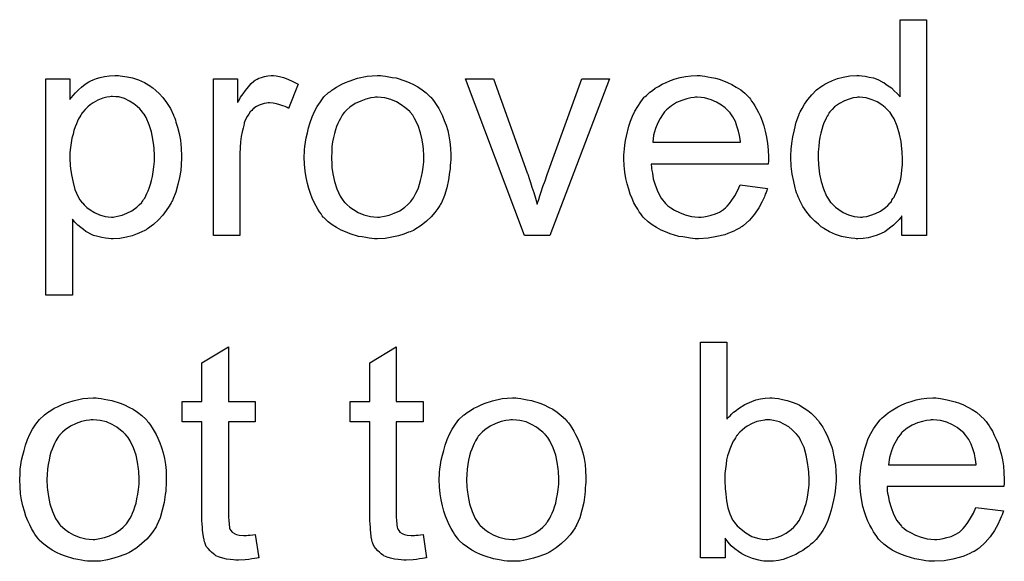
# Model space of a CAD drawing. Extents: x -1.7 to 9, y -2.8 to 5.2.
# Tile 171 of 227: x 4.968 to 5.333, y 2.058 to 2.259. Entities that reach past the tile are written whole.
import ezdxf

# ---------------------------------------------------------------- set-up
doc = ezdxf.new("R2010")
doc.units = 0
doc.layers.add('qfn32-50-23-b_document', color=1, linetype='CONTINUOUS')

msp = doc.modelspace()

# ---------------------------------------------------------------- linework, layer by layer
at = {"layer": 'qfn32-50-23-b_document', "color": 1}
for points in [[(5.304269, 2.178738), (5.295128, 2.178738), (5.295128, 2.186027), (5.295012, 2.185912), (5.294897, 2.18568), (5.29455, 2.185218), (5.294087, 2.184639), (5.293508, 2.184061), (5.292814, 2.183366), (5.292004, 2.182556), (5.290963, 2.181747), (5.289922, 2.180937), (5.288765, 2.180127), (5.287376, 2.179432), (5.285872, 2.178854), (5.284368, 2.178276), (5.282633, 2.177813), (5.280781, 2.177581), (5.278815, 2.177466), (5.27812, 2.177466), (5.277658, 2.177581), (5.276269, 2.177697), (5.274649, 2.177928), (5.272682, 2.178391), (5.270484, 2.179085), (5.268286, 2.180011), (5.266087, 2.181284), (5.265972, 2.181284), (5.265856, 2.181515), (5.265162, 2.181978), (5.264121, 2.182903), (5.262848, 2.184061), (5.261344, 2.185565), (5.25984, 2.187416), (5.258336, 2.189498), (5.257063, 2.191928), (5.257063, 2.192044), (5.256947, 2.192275), (5.256832, 2.192622), (5.2566, 2.193085), (5.256369, 2.193779), (5.256022, 2.194589), (5.25579, 2.195399), (5.255559, 2.19644), (5.25498, 2.198754), (5.254402, 2.201416), (5.254055, 2.204424), (5.253939, 2.207663), (5.253939, 2.207779), (5.253939, 2.20801), (5.253939, 2.208473), (5.253939, 2.209167), (5.254055, 2.209862), (5.254055, 2.210787), (5.254286, 2.21287), (5.254633, 2.2153), (5.255212, 2.217961), (5.255906, 2.220737), (5.256832, 2.223398), (5.256832, 2.223514), (5.256947, 2.223746), (5.257179, 2.224093), (5.25741, 2.224555), (5.258104, 2.225828), (5.25903, 2.227448), (5.260187, 2.229184), (5.261691, 2.230919), (5.263426, 2.23277), (5.265509, 2.234274), (5.265625, 2.234274), (5.26574, 2.23439), (5.266087, 2.234621), (5.26655, 2.234853), (5.267707, 2.235431), (5.269327, 2.236241), (5.271178, 2.236935), (5.273377, 2.237514), (5.275806, 2.237977), (5.278352, 2.238092), (5.279277, 2.238092), (5.280203, 2.237977), (5.281476, 2.237861), (5.28298, 2.237514), (5.2846, 2.237167), (5.286219, 2.236588), (5.287723, 2.235778), (5.287955, 2.235663), (5.288418, 2.235431), (5.289112, 2.234853), (5.290037, 2.234274), (5.291194, 2.233464), (5.292236, 2.232423), (5.293393, 2.231382), (5.294434, 2.230109), (5.294434, 2.258803), (5.304269, 2.258803), (5.304269, 2.178738)], [(5.005184, 2.237977), (5.005994, 2.237861), (5.007729, 2.23763), (5.009812, 2.237167), (5.01201, 2.236473), (5.014209, 2.235431), (5.016407, 2.234159), (5.016523, 2.234159), (5.016638, 2.233927), (5.017333, 2.233464), (5.018374, 2.232539), (5.019646, 2.231382), (5.021035, 2.229878), (5.022423, 2.228026), (5.023812, 2.225828), (5.024969, 2.223398), (5.024969, 2.223283), (5.025084, 2.223051), (5.0252, 2.222704), (5.025431, 2.222242), (5.025663, 2.221547), (5.025894, 2.220737), (5.026473, 2.218886), (5.027051, 2.216572), (5.027514, 2.214027), (5.027861, 2.211134), (5.027977, 2.208126), (5.027977, 2.20801), (5.027977, 2.207779), (5.027977, 2.207316), (5.027977, 2.206622), (5.027861, 2.205812), (5.027861, 2.204887), (5.02763, 2.202804), (5.027167, 2.200258), (5.026588, 2.197597), (5.025779, 2.194821), (5.024737, 2.192044), (5.024737, 2.191928), (5.024622, 2.191697), (5.02439, 2.19135), (5.024159, 2.190887), (5.023349, 2.189614), (5.022308, 2.187994), (5.021035, 2.186259), (5.019415, 2.184523), (5.017564, 2.182788), (5.015366, 2.181168), (5.01525, 2.181168), (5.015134, 2.181052), (5.014787, 2.180821), (5.014324, 2.18059), (5.013167, 2.180011), (5.011547, 2.179317), (5.009581, 2.178623), (5.007498, 2.178044), (5.005068, 2.177581), (5.002639, 2.177466), (5.001829, 2.177466), (5.000903, 2.177581), (4.999746, 2.177697), (4.998358, 2.177928), (4.996854, 2.178276), (4.99535, 2.178738), (4.993845, 2.179432), (4.99373, 2.179548), (4.993151, 2.17978), (4.992457, 2.180242), (4.991531, 2.180937), (4.990606, 2.181631), (4.989449, 2.182556), (4.988408, 2.183598), (4.987482, 2.184755), (4.987482, 2.156524), (4.977647, 2.156524), (4.977647, 2.23682), (4.986556, 2.23682), (4.986556, 2.229184), (4.986672, 2.229415), (4.987135, 2.229878), (4.987713, 2.230688), (4.988639, 2.231613), (4.98968, 2.23277), (4.990837, 2.233811), (4.992226, 2.234853), (4.993614, 2.235778), (4.993845, 2.235894), (4.994308, 2.236126), (4.995234, 2.236473), (4.996391, 2.236935), (4.997779, 2.237398), (4.999399, 2.237745), (5.00125, 2.237977), (5.003333, 2.238092), (5.004605, 2.238092), (5.005184, 2.237977)], [(5.063034, 2.237977), (5.064307, 2.237745), (5.065811, 2.237282), (5.067431, 2.236704), (5.069282, 2.235894), (5.071249, 2.234853), (5.067662, 2.225828), (5.067546, 2.225944), (5.067083, 2.226175), (5.066389, 2.226522), (5.065464, 2.226869), (5.064422, 2.227217), (5.06315, 2.227564), (5.061877, 2.227795), (5.060604, 2.227911), (5.060026, 2.227911), (5.059447, 2.227795), (5.058637, 2.227679), (5.057828, 2.227448), (5.056786, 2.227101), (5.055745, 2.226638), (5.054819, 2.225944), (5.054704, 2.225828), (5.054356, 2.225597), (5.054009, 2.225134), (5.053431, 2.224555), (5.052852, 2.223746), (5.052274, 2.22282), (5.051695, 2.221779), (5.051233, 2.220506), (5.051117, 2.220275), (5.051001, 2.21958), (5.05077, 2.218539), (5.050423, 2.217151), (5.050076, 2.215415), (5.049844, 2.213448), (5.049729, 2.211366), (5.049613, 2.209052), (5.049613, 2.178738), (5.039778, 2.178738), (5.039778, 2.23682), (5.048687, 2.23682), (5.048687, 2.228026), (5.048803, 2.228142), (5.049266, 2.228952), (5.049844, 2.229993), (5.05077, 2.231266), (5.051695, 2.232539), (5.052737, 2.233927), (5.053778, 2.235084), (5.054819, 2.23601), (5.054935, 2.236126), (5.055282, 2.236357), (5.055976, 2.236704), (5.056671, 2.237051), (5.057596, 2.237398), (5.058753, 2.237745), (5.05991, 2.237977), (5.061183, 2.238092), (5.061993, 2.238092), (5.063034, 2.237977)], [(5.102603, 2.237977), (5.103645, 2.237861), (5.104802, 2.23763), (5.106074, 2.237398), (5.107578, 2.237167), (5.110702, 2.236126), (5.112322, 2.235547), (5.113942, 2.234737), (5.115562, 2.233927), (5.117182, 2.23277), (5.118686, 2.231613), (5.12019, 2.230225), (5.120306, 2.230109), (5.120537, 2.229878), (5.120884, 2.229415), (5.121347, 2.228836), (5.121925, 2.228026), (5.122619, 2.226985), (5.123314, 2.225828), (5.124008, 2.224555), (5.124702, 2.223167), (5.125396, 2.221432), (5.126091, 2.219696), (5.126669, 2.217729), (5.127132, 2.215647), (5.127479, 2.213448), (5.12771, 2.211134), (5.127826, 2.208589), (5.127826, 2.208473), (5.127826, 2.208126), (5.127826, 2.207548), (5.127826, 2.206738), (5.12771, 2.205812), (5.127595, 2.204655), (5.127595, 2.203498), (5.127363, 2.202225), (5.127016, 2.199333), (5.126322, 2.19644), (5.125512, 2.193548), (5.124355, 2.190887), (5.124355, 2.190771), (5.124239, 2.190655), (5.124008, 2.190308), (5.123776, 2.189845), (5.122967, 2.188689), (5.121925, 2.1873), (5.120537, 2.18568), (5.118801, 2.184061), (5.116834, 2.182441), (5.11452, 2.180937), (5.114405, 2.180937), (5.114289, 2.180821), (5.113942, 2.18059), (5.113364, 2.180358), (5.112785, 2.180127), (5.112091, 2.179895), (5.110355, 2.179201), (5.108388, 2.178623), (5.105959, 2.178044), (5.103413, 2.177581), (5.100636, 2.177466), (5.09948, 2.177466), (5.098554, 2.177581), (5.097513, 2.177697), (5.096356, 2.177928), (5.094967, 2.17816), (5.093579, 2.178391), (5.090455, 2.179317), (5.088719, 2.180011), (5.0871, 2.180705), (5.08548, 2.181631), (5.08386, 2.182672), (5.082356, 2.183829), (5.080852, 2.185218), (5.080736, 2.185333), (5.080505, 2.185565), (5.080158, 2.186027), (5.079695, 2.186722), (5.079116, 2.187532), (5.078538, 2.188457), (5.077844, 2.189614), (5.077149, 2.191003), (5.076455, 2.192507), (5.075761, 2.194242), (5.075182, 2.196093), (5.074604, 2.19806), (5.074141, 2.200258), (5.073794, 2.202573), (5.073563, 2.205118), (5.073447, 2.207779), (5.073447, 2.20801), (5.073447, 2.208473), (5.073563, 2.209283), (5.073563, 2.21044), (5.073678, 2.211713), (5.07391, 2.213333), (5.074141, 2.214952), (5.074604, 2.216804), (5.075067, 2.218655), (5.075645, 2.220622), (5.07634, 2.222704), (5.077265, 2.224671), (5.078191, 2.226522), (5.079463, 2.228374), (5.080736, 2.230109), (5.082356, 2.231613), (5.082472, 2.231729), (5.082703, 2.231845), (5.083166, 2.232192), (5.083744, 2.232655), (5.084439, 2.233117), (5.085364, 2.233696), (5.08629, 2.234274), (5.087447, 2.234853), (5.088719, 2.235431), (5.090108, 2.23601), (5.093232, 2.237051), (5.096818, 2.237861), (5.09867, 2.237977), (5.100636, 2.238092), (5.101793, 2.238092), (5.102603, 2.237977)], [(5.164503, 2.178738), (5.155131, 2.178738), (5.133264, 2.23682), (5.143677, 2.23682), (5.156172, 2.201994), (5.156172, 2.201878), (5.156288, 2.201763), (5.156404, 2.201416), (5.15652, 2.201068), (5.156867, 2.199911), (5.157329, 2.198407), (5.157908, 2.196672), (5.158602, 2.194705), (5.159181, 2.192507), (5.159875, 2.190308), (5.159991, 2.19054), (5.160106, 2.191118), (5.160453, 2.192044), (5.160801, 2.193432), (5.161379, 2.194936), (5.161958, 2.196903), (5.162767, 2.198986), (5.163577, 2.2013), (5.17642, 2.23682), (5.186602, 2.23682), (5.164503, 2.178738)], [(5.22108, 2.237977), (5.222006, 2.237861), (5.223163, 2.23763), (5.224435, 2.237398), (5.22594, 2.237051), (5.227328, 2.236704), (5.228948, 2.236126), (5.230452, 2.235547), (5.232072, 2.234737), (5.233691, 2.233811), (5.235311, 2.23277), (5.236815, 2.231497), (5.238204, 2.230109), (5.238319, 2.229993), (5.238551, 2.229762), (5.238898, 2.229299), (5.239361, 2.228605), (5.239939, 2.227795), (5.240518, 2.226869), (5.241212, 2.225713), (5.241906, 2.224324), (5.2426, 2.22282), (5.243295, 2.2212), (5.243873, 2.219349), (5.244452, 2.217382), (5.244914, 2.215184), (5.245261, 2.21287), (5.245493, 2.21044), (5.245609, 2.207779), (5.245609, 2.207663), (5.245609, 2.2072), (5.245609, 2.206391), (5.245493, 2.205234), (5.202105, 2.205234), (5.202105, 2.205118), (5.202105, 2.204771), (5.202221, 2.204308), (5.202221, 2.203614), (5.202337, 2.202804), (5.202568, 2.201878), (5.202915, 2.199796), (5.203609, 2.197482), (5.204535, 2.194936), (5.205808, 2.192622), (5.207428, 2.19054), (5.207543, 2.19054), (5.207659, 2.190308), (5.208353, 2.18973), (5.209395, 2.18892), (5.210783, 2.18811), (5.212634, 2.187184), (5.214717, 2.186374), (5.217031, 2.185796), (5.218303, 2.18568), (5.219692, 2.185565), (5.220617, 2.185565), (5.221659, 2.18568), (5.222931, 2.185912), (5.22432, 2.186259), (5.22594, 2.186722), (5.227444, 2.187416), (5.228948, 2.188341), (5.229064, 2.188457), (5.229642, 2.18892), (5.230336, 2.189614), (5.231146, 2.19054), (5.232072, 2.191812), (5.233113, 2.193432), (5.234154, 2.195283), (5.23508, 2.197482), (5.245261, 2.196209), (5.245261, 2.196093), (5.245146, 2.195862), (5.24503, 2.195399), (5.244799, 2.194705), (5.244452, 2.194011), (5.244105, 2.193085), (5.243179, 2.191118), (5.242022, 2.18892), (5.240402, 2.186606), (5.238551, 2.184408), (5.236237, 2.182325), (5.236121, 2.182325), (5.23589, 2.182094), (5.235543, 2.181862), (5.23508, 2.181515), (5.234386, 2.181168), (5.233691, 2.180821), (5.232766, 2.180358), (5.231725, 2.179895), (5.230568, 2.179432), (5.229411, 2.17897), (5.226518, 2.178276), (5.223279, 2.177697), (5.219692, 2.177466), (5.218419, 2.177466), (5.217609, 2.177581), (5.216568, 2.177697), (5.215295, 2.177928), (5.213907, 2.17816), (5.212403, 2.178391), (5.209163, 2.179317), (5.207428, 2.180011), (5.205808, 2.180705), (5.204072, 2.181631), (5.202453, 2.182672), (5.200948, 2.183829), (5.199444, 2.185218), (5.199329, 2.185333), (5.199097, 2.185565), (5.19875, 2.186027), (5.198287, 2.186722), (5.197709, 2.187532), (5.19713, 2.188457), (5.196436, 2.189614), (5.195742, 2.190887), (5.195048, 2.192391), (5.194354, 2.194011), (5.193775, 2.195862), (5.193197, 2.197829), (5.192734, 2.199911), (5.192387, 2.202225), (5.192155, 2.204655), (5.192039, 2.2072), (5.192039, 2.207316), (5.192039, 2.207895), (5.192039, 2.208589), (5.192155, 2.20963), (5.192271, 2.210903), (5.192387, 2.212291), (5.192618, 2.213911), (5.192965, 2.215531), (5.193891, 2.219233), (5.194469, 2.221084), (5.195163, 2.223051), (5.196089, 2.224903), (5.19713, 2.226638), (5.198287, 2.228374), (5.19956, 2.229993), (5.199676, 2.230109), (5.199907, 2.23034), (5.20037, 2.230688), (5.200948, 2.231266), (5.201643, 2.231845), (5.202568, 2.232539), (5.203609, 2.233349), (5.204882, 2.234043), (5.206155, 2.234853), (5.207659, 2.235547), (5.209279, 2.236241), (5.211014, 2.23682), (5.212865, 2.237398), (5.214832, 2.237745), (5.216915, 2.237977), (5.219113, 2.238092), (5.22027, 2.238092), (5.22108, 2.237977)], [(5.002407, 2.23034), (5.001829, 2.23034), (5.001366, 2.230225), (5.000209, 2.229993), (4.998705, 2.229646), (4.996969, 2.228952), (4.995118, 2.227911), (4.994077, 2.227217), (4.993151, 2.226407), (4.992226, 2.225481), (4.9913, 2.22444), (4.9913, 2.224324), (4.991069, 2.224208), (4.990837, 2.223861), (4.990606, 2.223398), (4.990259, 2.222704), (4.989796, 2.22201), (4.989333, 2.221084), (4.988986, 2.220159), (4.988523, 2.219002), (4.98806, 2.217729), (4.987713, 2.216341), (4.987251, 2.214837), (4.987019, 2.213101), (4.986788, 2.211366), (4.986556, 2.209515), (4.986556, 2.207432), (4.986556, 2.207316), (4.986556, 2.206969), (4.986556, 2.206391), (4.986672, 2.205581), (4.986672, 2.204655), (4.986788, 2.203614), (4.987135, 2.201184), (4.987713, 2.198407), (4.988408, 2.195746), (4.989565, 2.193085), (4.990259, 2.191928), (4.991069, 2.190887), (4.9913, 2.190655), (4.991878, 2.190077), (4.992804, 2.189151), (4.994077, 2.188226), (4.995697, 2.1873), (4.997548, 2.186374), (4.99963, 2.185796), (5.000787, 2.18568), (5.001944, 2.185565), (5.002639, 2.185565), (5.003101, 2.18568), (5.004258, 2.185912), (5.005878, 2.186259), (5.007614, 2.186953), (5.009465, 2.187879), (5.011316, 2.189267), (5.012242, 2.190077), (5.013167, 2.191003), (5.013167, 2.191118), (5.013399, 2.191234), (5.01363, 2.191581), (5.013861, 2.192044), (5.014324, 2.192622), (5.014671, 2.193432), (5.015134, 2.194242), (5.015597, 2.195283), (5.015944, 2.196325), (5.016407, 2.197713), (5.01687, 2.199102), (5.017217, 2.200606), (5.017448, 2.202341), (5.01768, 2.204192), (5.017911, 2.206159), (5.017911, 2.208242), (5.017911, 2.208358), (5.017911, 2.208705), (5.017911, 2.209283), (5.017795, 2.210093), (5.017795, 2.211019), (5.01768, 2.21206), (5.017333, 2.21449), (5.016754, 2.217151), (5.015944, 2.219812), (5.014787, 2.222473), (5.014093, 2.223746), (5.013283, 2.224787), (5.013283, 2.224903), (5.013052, 2.225018), (5.012473, 2.225713), (5.011547, 2.226522), (5.010275, 2.227564), (5.008655, 2.228605), (5.006804, 2.229531), (5.004721, 2.230109), (5.003564, 2.230225), (5.002407, 2.23034)], [(5.100636, 2.229993), (5.099942, 2.229993), (5.099364, 2.229878), (5.098091, 2.229762), (5.096356, 2.229299), (5.094389, 2.228605), (5.092306, 2.227679), (5.090339, 2.226291), (5.089298, 2.225365), (5.088372, 2.22444), (5.088372, 2.224324), (5.088141, 2.224208), (5.087909, 2.223861), (5.087562, 2.223398), (5.087215, 2.22282), (5.086868, 2.222126), (5.086405, 2.2212), (5.085943, 2.220275), (5.08548, 2.219118), (5.085017, 2.217961), (5.08467, 2.216572), (5.084323, 2.215068), (5.083976, 2.213448), (5.083744, 2.211713), (5.083629, 2.209746), (5.083513, 2.207779), (5.083513, 2.207663), (5.083513, 2.207316), (5.083513, 2.206738), (5.083629, 2.205928), (5.083629, 2.205002), (5.083744, 2.203961), (5.084091, 2.201531), (5.08467, 2.198754), (5.085596, 2.195978), (5.086752, 2.193316), (5.087562, 2.19216), (5.088372, 2.191003), (5.088488, 2.191003), (5.088604, 2.190771), (5.089298, 2.190193), (5.090339, 2.189267), (5.091728, 2.188341), (5.093463, 2.1873), (5.095546, 2.186374), (5.097975, 2.185796), (5.099248, 2.18568), (5.100636, 2.185565), (5.101331, 2.185565), (5.101909, 2.18568), (5.103182, 2.185912), (5.104917, 2.186259), (5.106769, 2.186953), (5.108851, 2.187879), (5.110818, 2.189267), (5.111859, 2.190193), (5.112785, 2.191118), (5.112901, 2.191234), (5.113016, 2.19135), (5.113248, 2.191697), (5.113595, 2.19216), (5.113942, 2.192738), (5.114405, 2.193432), (5.114868, 2.194358), (5.11533, 2.195283), (5.115793, 2.19644), (5.11614, 2.197713), (5.116603, 2.199102), (5.11695, 2.200606), (5.117297, 2.202341), (5.117529, 2.204077), (5.11776, 2.206044), (5.11776, 2.208126), (5.11776, 2.208242), (5.11776, 2.208589), (5.11776, 2.209167), (5.117644, 2.209862), (5.117644, 2.210787), (5.117529, 2.211829), (5.117182, 2.214258), (5.116603, 2.216804), (5.115677, 2.21958), (5.114405, 2.222126), (5.113711, 2.223398), (5.112785, 2.22444), (5.112785, 2.224555), (5.112554, 2.224671), (5.111859, 2.225365), (5.110818, 2.226175), (5.10943, 2.227217), (5.107694, 2.228258), (5.105612, 2.229184), (5.103298, 2.229762), (5.102025, 2.229878), (5.100636, 2.229993)], [(5.219229, 2.229993), (5.218535, 2.229993), (5.218072, 2.229878), (5.216799, 2.229762), (5.215295, 2.229415), (5.213444, 2.228836), (5.211477, 2.228026), (5.209626, 2.226869), (5.207775, 2.225365), (5.207543, 2.225134), (5.207081, 2.224555), (5.206271, 2.223514), (5.205461, 2.222126), (5.204535, 2.220506), (5.203725, 2.218423), (5.203031, 2.215994), (5.202684, 2.213333), (5.235196, 2.213333), (5.235196, 2.213448), (5.235196, 2.21368), (5.23508, 2.214027), (5.23508, 2.21449), (5.234849, 2.215878), (5.234501, 2.217382), (5.233923, 2.219233), (5.233344, 2.220969), (5.232419, 2.222704), (5.231377, 2.224208), (5.231377, 2.224324), (5.231146, 2.22444), (5.230568, 2.225134), (5.229526, 2.22606), (5.228138, 2.227101), (5.226402, 2.228142), (5.22432, 2.229068), (5.22189, 2.229762), (5.220617, 2.229878), (5.219229, 2.229993)], [(5.279393, 2.229993), (5.278815, 2.229993), (5.278352, 2.229878), (5.277079, 2.229762), (5.275575, 2.229299), (5.273839, 2.228721), (5.271988, 2.227679), (5.270137, 2.226407), (5.269211, 2.225481), (5.268401, 2.224555), (5.268401, 2.22444), (5.26817, 2.224324), (5.268054, 2.223977), (5.267707, 2.223514), (5.26736, 2.222936), (5.267013, 2.222242), (5.266666, 2.221432), (5.266203, 2.220506), (5.26574, 2.219349), (5.265393, 2.218076), (5.265046, 2.216688), (5.264699, 2.215184), (5.264468, 2.213564), (5.264236, 2.211713), (5.264005, 2.209746), (5.264005, 2.207663), (5.264005, 2.207548), (5.264005, 2.2072), (5.264005, 2.206622), (5.264121, 2.205812), (5.264121, 2.204887), (5.264236, 2.203845), (5.264583, 2.201416), (5.265162, 2.198754), (5.265972, 2.195978), (5.267129, 2.193316), (5.267823, 2.19216), (5.268633, 2.191003), (5.268749, 2.191003), (5.268864, 2.190771), (5.269443, 2.190193), (5.270484, 2.189267), (5.271757, 2.188341), (5.273377, 2.1873), (5.275343, 2.186374), (5.277426, 2.185796), (5.278583, 2.18568), (5.27974, 2.185565), (5.280319, 2.185565), (5.280781, 2.18568), (5.282054, 2.185796), (5.283558, 2.186259), (5.285294, 2.186837), (5.287145, 2.187763), (5.288996, 2.189036), (5.289922, 2.189845), (5.290732, 2.190771), (5.290732, 2.190887), (5.290963, 2.191003), (5.291194, 2.19135), (5.291426, 2.191812), (5.291773, 2.192391), (5.292236, 2.192969), (5.292583, 2.193895), (5.293046, 2.194821), (5.293508, 2.195862), (5.293855, 2.197019), (5.294318, 2.198407), (5.294665, 2.199796), (5.294897, 2.201416), (5.295128, 2.203035), (5.29536, 2.204887), (5.29536, 2.206853), (5.29536, 2.206969), (5.29536, 2.207432), (5.29536, 2.20801), (5.295244, 2.20882), (5.295244, 2.209746), (5.295128, 2.210903), (5.295012, 2.212176), (5.294781, 2.213564), (5.294203, 2.216341), (5.293393, 2.219233), (5.292236, 2.22201), (5.291542, 2.223167), (5.290732, 2.224324), (5.290732, 2.22444), (5.2905, 2.224555), (5.289922, 2.22525), (5.28888, 2.226175), (5.287608, 2.227217), (5.285988, 2.228258), (5.284021, 2.229068), (5.281823, 2.229762), (5.280666, 2.229878), (5.279393, 2.229993)], [(5.045332, 2.11714), (5.055282, 2.11714), (5.055282, 2.109503), (5.045332, 2.109503), (5.045332, 2.075372), (5.045332, 2.07514), (5.045332, 2.074678), (5.045332, 2.073983), (5.045448, 2.073174), (5.045563, 2.071322), (5.045679, 2.070512), (5.045795, 2.069934), (5.04591, 2.069703), (5.046257, 2.06924), (5.04672, 2.068661), (5.04753, 2.068083), (5.047762, 2.067967), (5.04834, 2.067736), (5.049381, 2.067504), (5.050886, 2.067389), (5.052042, 2.067389), (5.052621, 2.067504), (5.053431, 2.067504), (5.054356, 2.06762), (5.055282, 2.067736), (5.056555, 2.059058), (5.056323, 2.059058), (5.055861, 2.058943), (5.055051, 2.058827), (5.054009, 2.058711), (5.052852, 2.05848), (5.05158, 2.058364), (5.049034, 2.058248), (5.048109, 2.058248), (5.047183, 2.058364), (5.046026, 2.05848), (5.044638, 2.058595), (5.043249, 2.058943), (5.041977, 2.05929), (5.040704, 2.059868), (5.040588, 2.059984), (5.040241, 2.060215), (5.039778, 2.060562), (5.039084, 2.061141), (5.038506, 2.061719), (5.037811, 2.062529), (5.037117, 2.063339), (5.036654, 2.06438), (5.036654, 2.064496), (5.036423, 2.064959), (5.036307, 2.065769), (5.036076, 2.066926), (5.035845, 2.06843), (5.035729, 2.069356), (5.035729, 2.070397), (5.035613, 2.071669), (5.035497, 2.072942), (5.035497, 2.074331), (5.035497, 2.07595), (5.035497, 2.109503), (5.028208, 2.109503), (5.028208, 2.11714), (5.035497, 2.11714), (5.035497, 2.131486), (5.045332, 2.137387), (5.045332, 2.11714)], [(5.107578, 2.11714), (5.117529, 2.11714), (5.117529, 2.109503), (5.107578, 2.109503), (5.107578, 2.075372), (5.107578, 2.07514), (5.107578, 2.074678), (5.107578, 2.073983), (5.107694, 2.073174), (5.10781, 2.071322), (5.107926, 2.070512), (5.108041, 2.069934), (5.108157, 2.069703), (5.108504, 2.06924), (5.108967, 2.068661), (5.109777, 2.068083), (5.110008, 2.067967), (5.110587, 2.067736), (5.111628, 2.067504), (5.113132, 2.067389), (5.114289, 2.067389), (5.114868, 2.067504), (5.115677, 2.067504), (5.116603, 2.06762), (5.117529, 2.067736), (5.118801, 2.059058), (5.11857, 2.059058), (5.118107, 2.058943), (5.117297, 2.058827), (5.116256, 2.058711), (5.115099, 2.05848), (5.113826, 2.058364), (5.111281, 2.058248), (5.110355, 2.058248), (5.10943, 2.058364), (5.108273, 2.05848), (5.106884, 2.058595), (5.105496, 2.058943), (5.104223, 2.05929), (5.10295, 2.059868), (5.102835, 2.059984), (5.102488, 2.060215), (5.102025, 2.060562), (5.101331, 2.061141), (5.100752, 2.061719), (5.100058, 2.062529), (5.099364, 2.063339), (5.098901, 2.06438), (5.098901, 2.064496), (5.09867, 2.064959), (5.098554, 2.065769), (5.098323, 2.066926), (5.098091, 2.06843), (5.097975, 2.069356), (5.097975, 2.070397), (5.09786, 2.071669), (5.097744, 2.072942), (5.097744, 2.074331), (5.097744, 2.07595), (5.097744, 2.109503), (5.090455, 2.109503), (5.090455, 2.11714), (5.097744, 2.11714), (5.097744, 2.131486), (5.107578, 2.137387), (5.107578, 2.11714)], [(5.230221, 2.110545), (5.230336, 2.11066), (5.230452, 2.110892), (5.230799, 2.111239), (5.231377, 2.111817), (5.231956, 2.112396), (5.23265, 2.11309), (5.233576, 2.113784), (5.234501, 2.114479), (5.236815, 2.115983), (5.239476, 2.11714), (5.240981, 2.117718), (5.2426, 2.118065), (5.244336, 2.118297), (5.246071, 2.118412), (5.246997, 2.118412), (5.248038, 2.118297), (5.249311, 2.118181), (5.250815, 2.117834), (5.252551, 2.117487), (5.254402, 2.116908), (5.256137, 2.116214), (5.256369, 2.116098), (5.256947, 2.115867), (5.257873, 2.115288), (5.258914, 2.114594), (5.260187, 2.113784), (5.261459, 2.112743), (5.262848, 2.11147), (5.264005, 2.110082), (5.264121, 2.109966), (5.264468, 2.109388), (5.265046, 2.108578), (5.26574, 2.107537), (5.26655, 2.106148), (5.26736, 2.104528), (5.26817, 2.102677), (5.268864, 2.10071), (5.268864, 2.100595), (5.26898, 2.100479), (5.269096, 2.100132), (5.269211, 2.099785), (5.269443, 2.098628), (5.26979, 2.097124), (5.270137, 2.095388), (5.270484, 2.093421), (5.2706, 2.091223), (5.270716, 2.088909), (5.270716, 2.088793), (5.270716, 2.088215), (5.270716, 2.08752), (5.2706, 2.086479), (5.270484, 2.085206), (5.270368, 2.083818), (5.270137, 2.082198), (5.26979, 2.080463), (5.268864, 2.07676), (5.268286, 2.074793), (5.267592, 2.072942), (5.266782, 2.070975), (5.26574, 2.06924), (5.264583, 2.067504), (5.263311, 2.065885), (5.263195, 2.065769), (5.262964, 2.065537), (5.262617, 2.06519), (5.262038, 2.064612), (5.261228, 2.064033), (5.260418, 2.063339), (5.259493, 2.062645), (5.258336, 2.061835), (5.257063, 2.061141), (5.25579, 2.060331), (5.252666, 2.059058), (5.251047, 2.05848), (5.249311, 2.058133), (5.24746, 2.057901), (5.245609, 2.057785), (5.245146, 2.057785), (5.244567, 2.057901), (5.243873, 2.057901), (5.243063, 2.058017), (5.242022, 2.058248), (5.239708, 2.058827), (5.238435, 2.05929), (5.237163, 2.059868), (5.235774, 2.060562), (5.234501, 2.061372), (5.233113, 2.062414), (5.23184, 2.06357), (5.230683, 2.064843), (5.229526, 2.066347), (5.229526, 2.059058), (5.220386, 2.059058), (5.220386, 2.139123), (5.230221, 2.139123), (5.230221, 2.110545)], [(4.997085, 2.118297), (4.998126, 2.118181), (4.999283, 2.11795), (5.000556, 2.117718), (5.00206, 2.117487), (5.005184, 2.116445), (5.006804, 2.115867), (5.008424, 2.115057), (5.010043, 2.114247), (5.011663, 2.11309), (5.013167, 2.111933), (5.014671, 2.110545), (5.014787, 2.110429), (5.015019, 2.110198), (5.015366, 2.109735), (5.015828, 2.109156), (5.016407, 2.108346), (5.017101, 2.107305), (5.017795, 2.106148), (5.018489, 2.104875), (5.019184, 2.103487), (5.019878, 2.101751), (5.020572, 2.100016), (5.021151, 2.098049), (5.021613, 2.095966), (5.021961, 2.093768), (5.022192, 2.091454), (5.022308, 2.088909), (5.022308, 2.088793), (5.022308, 2.088446), (5.022308, 2.087867), (5.022308, 2.087058), (5.022192, 2.086132), (5.022076, 2.084975), (5.022076, 2.083818), (5.021845, 2.082545), (5.021498, 2.079653), (5.020803, 2.07676), (5.019994, 2.073868), (5.018837, 2.071207), (5.018837, 2.071091), (5.018721, 2.070975), (5.018489, 2.070628), (5.018258, 2.070165), (5.017448, 2.069008), (5.016407, 2.06762), (5.015019, 2.066), (5.013283, 2.06438), (5.011316, 2.062761), (5.009002, 2.061256), (5.008886, 2.061256), (5.008771, 2.061141), (5.008424, 2.060909), (5.007845, 2.060678), (5.007267, 2.060447), (5.006572, 2.060215), (5.004837, 2.059521), (5.00287, 2.058943), (5.00044, 2.058364), (4.997895, 2.057901), (4.995118, 2.057785), (4.993961, 2.057785), (4.993035, 2.057901), (4.991994, 2.058017), (4.990837, 2.058248), (4.989449, 2.05848), (4.98806, 2.058711), (4.984936, 2.059637), (4.983201, 2.060331), (4.981581, 2.061025), (4.979961, 2.061951), (4.978342, 2.062992), (4.976837, 2.064149), (4.975333, 2.065537), (4.975218, 2.065653), (4.974986, 2.065885), (4.974639, 2.066347), (4.974176, 2.067041), (4.973598, 2.067851), (4.973019, 2.068777), (4.972325, 2.069934), (4.971631, 2.071322), (4.970937, 2.072827), (4.970243, 2.074562), (4.969664, 2.076413), (4.969086, 2.07838), (4.968623, 2.080578), (4.968276, 2.082892), (4.968044, 2.085438), (4.967929, 2.088099), (4.967929, 2.08833), (4.967929, 2.088793), (4.968044, 2.089603), (4.968044, 2.09076), (4.96816, 2.092033), (4.968391, 2.093653), (4.968623, 2.095272), (4.969086, 2.097124), (4.969548, 2.098975), (4.970127, 2.100942), (4.970821, 2.103024), (4.971747, 2.104991), (4.972672, 2.106842), (4.973945, 2.108693), (4.975218, 2.110429), (4.976837, 2.111933), (4.976953, 2.112049), (4.977185, 2.112164), (4.977647, 2.112512), (4.978226, 2.112974), (4.97892, 2.113437), (4.979846, 2.114016), (4.980771, 2.114594), (4.981928, 2.115173), (4.983201, 2.115751), (4.984589, 2.11633), (4.987713, 2.117371), (4.9913, 2.118181), (4.993151, 2.118297), (4.995118, 2.118412), (4.996275, 2.118412), (4.997085, 2.118297)], [(5.152702, 2.118297), (5.153743, 2.118181), (5.1549, 2.11795), (5.156172, 2.117718), (5.157677, 2.117487), (5.160801, 2.116445), (5.16242, 2.115867), (5.16404, 2.115057), (5.16566, 2.114247), (5.16728, 2.11309), (5.168784, 2.111933), (5.170288, 2.110545), (5.170404, 2.110429), (5.170635, 2.110198), (5.170982, 2.109735), (5.171445, 2.109156), (5.172023, 2.108346), (5.172718, 2.107305), (5.173412, 2.106148), (5.174106, 2.104875), (5.1748, 2.103487), (5.175494, 2.101751), (5.176189, 2.100016), (5.176767, 2.098049), (5.17723, 2.095966), (5.177577, 2.093768), (5.177808, 2.091454), (5.177924, 2.088909), (5.177924, 2.088793), (5.177924, 2.088446), (5.177924, 2.087867), (5.177924, 2.087058), (5.177808, 2.086132), (5.177693, 2.084975), (5.177693, 2.083818), (5.177461, 2.082545), (5.177114, 2.079653), (5.17642, 2.07676), (5.17561, 2.073868), (5.174453, 2.071207), (5.174453, 2.071091), (5.174337, 2.070975), (5.174106, 2.070628), (5.173875, 2.070165), (5.173065, 2.069008), (5.172023, 2.06762), (5.170635, 2.066), (5.1689, 2.06438), (5.166933, 2.062761), (5.164619, 2.061256), (5.164503, 2.061256), (5.164387, 2.061141), (5.16404, 2.060909), (5.163462, 2.060678), (5.162883, 2.060447), (5.162189, 2.060215), (5.160453, 2.059521), (5.158486, 2.058943), (5.156057, 2.058364), (5.153511, 2.057901), (5.150735, 2.057785), (5.149578, 2.057785), (5.148652, 2.057901), (5.147611, 2.058017), (5.146454, 2.058248), (5.145065, 2.05848), (5.143677, 2.058711), (5.140553, 2.059637), (5.138818, 2.060331), (5.137198, 2.061025), (5.135578, 2.061951), (5.133958, 2.062992), (5.132454, 2.064149), (5.13095, 2.065537), (5.130834, 2.065653), (5.130603, 2.065885), (5.130256, 2.066347), (5.129793, 2.067041), (5.129214, 2.067851), (5.128636, 2.068777), (5.127942, 2.069934), (5.127248, 2.071322), (5.126553, 2.072827), (5.125859, 2.074562), (5.125281, 2.076413), (5.124702, 2.07838), (5.124239, 2.080578), (5.123892, 2.082892), (5.123661, 2.085438), (5.123545, 2.088099), (5.123545, 2.08833), (5.123545, 2.088793), (5.123661, 2.089603), (5.123661, 2.09076), (5.123776, 2.092033), (5.124008, 2.093653), (5.124239, 2.095272), (5.124702, 2.097124), (5.125165, 2.098975), (5.125743, 2.100942), (5.126438, 2.103024), (5.127363, 2.104991), (5.128289, 2.106842), (5.129561, 2.108693), (5.130834, 2.110429), (5.132454, 2.111933), (5.13257, 2.112049), (5.132801, 2.112164), (5.133264, 2.112512), (5.133842, 2.112974), (5.134537, 2.113437), (5.135462, 2.114016), (5.136388, 2.114594), (5.137545, 2.115173), (5.138818, 2.115751), (5.140206, 2.11633), (5.14333, 2.117371), (5.146917, 2.118181), (5.148768, 2.118297), (5.150735, 2.118412), (5.151892, 2.118412), (5.152702, 2.118297)], [(5.308549, 2.118297), (5.309475, 2.118181), (5.310632, 2.11795), (5.311905, 2.117718), (5.313409, 2.117371), (5.314797, 2.117024), (5.316417, 2.116445), (5.317921, 2.115867), (5.319541, 2.115057), (5.321161, 2.114131), (5.32278, 2.11309), (5.324285, 2.111817), (5.325673, 2.110429), (5.325789, 2.110313), (5.32602, 2.110082), (5.326367, 2.109619), (5.32683, 2.108925), (5.327408, 2.108115), (5.327987, 2.107189), (5.328681, 2.106032), (5.329375, 2.104644), (5.33007, 2.10314), (5.330764, 2.10152), (5.331342, 2.099669), (5.331921, 2.097702), (5.332384, 2.095504), (5.332731, 2.09319), (5.332962, 2.09076), (5.333078, 2.088099), (5.333078, 2.087983), (5.333078, 2.08752), (5.333078, 2.086711), (5.332962, 2.085553), (5.289575, 2.085553), (5.289575, 2.085438), (5.289575, 2.085091), (5.28969, 2.084628), (5.28969, 2.083934), (5.289806, 2.083124), (5.290037, 2.082198), (5.290385, 2.080116), (5.291079, 2.077802), (5.292004, 2.075256), (5.293277, 2.072942), (5.294897, 2.07086), (5.295012, 2.07086), (5.295128, 2.070628), (5.295822, 2.07005), (5.296864, 2.06924), (5.298252, 2.06843), (5.300103, 2.067504), (5.302186, 2.066694), (5.3045, 2.066116), (5.305773, 2.066), (5.307161, 2.065885), (5.308087, 2.065885), (5.309128, 2.066), (5.310401, 2.066232), (5.311789, 2.066579), (5.313409, 2.067041), (5.314913, 2.067736), (5.316417, 2.068661), (5.316533, 2.068777), (5.317111, 2.06924), (5.317805, 2.069934), (5.318615, 2.07086), (5.319541, 2.072132), (5.320582, 2.073752), (5.321623, 2.075603), (5.322549, 2.077802), (5.332731, 2.076529), (5.332731, 2.076413), (5.332615, 2.076182), (5.332499, 2.075719), (5.332268, 2.075025), (5.331921, 2.074331), (5.331574, 2.073405), (5.330648, 2.071438), (5.329491, 2.06924), (5.327871, 2.066926), (5.32602, 2.064727), (5.323706, 2.062645), (5.32359, 2.062645), (5.323359, 2.062414), (5.323012, 2.062182), (5.322549, 2.061835), (5.321855, 2.061488), (5.321161, 2.061141), (5.320235, 2.060678), (5.319194, 2.060215), (5.318037, 2.059752), (5.31688, 2.05929), (5.313987, 2.058595), (5.310748, 2.058017), (5.307161, 2.057785), (5.305888, 2.057785), (5.305078, 2.057901), (5.304037, 2.058017), (5.302764, 2.058248), (5.301376, 2.05848), (5.299872, 2.058711), (5.296632, 2.059637), (5.294897, 2.060331), (5.293277, 2.061025), (5.291542, 2.061951), (5.289922, 2.062992), (5.288418, 2.064149), (5.286913, 2.065537), (5.286798, 2.065653), (5.286566, 2.065885), (5.286219, 2.066347), (5.285757, 2.067041), (5.285178, 2.067851), (5.2846, 2.068777), (5.283905, 2.069934), (5.283211, 2.071207), (5.282517, 2.072711), (5.281823, 2.074331), (5.281244, 2.076182), (5.280666, 2.078149), (5.280203, 2.080231), (5.279856, 2.082545), (5.279624, 2.084975), (5.279509, 2.08752), (5.279509, 2.087636), (5.279509, 2.088215), (5.279509, 2.088909), (5.279624, 2.08995), (5.27974, 2.091223), (5.279856, 2.092611), (5.280087, 2.094231), (5.280434, 2.095851), (5.28136, 2.099553), (5.281938, 2.101404), (5.282633, 2.103371), (5.283558, 2.105222), (5.2846, 2.106958), (5.285757, 2.108693), (5.287029, 2.110313), (5.287145, 2.110429), (5.287376, 2.11066), (5.287839, 2.111008), (5.288418, 2.111586), (5.289112, 2.112164), (5.290037, 2.112859), (5.291079, 2.113669), (5.292351, 2.114363), (5.293624, 2.115173), (5.295128, 2.115867), (5.296748, 2.116561), (5.298484, 2.11714), (5.300335, 2.117718), (5.302302, 2.118065), (5.304384, 2.118297), (5.306583, 2.118412), (5.307739, 2.118412), (5.308549, 2.118297)], [(4.995118, 2.110313), (4.994424, 2.110313), (4.993845, 2.110198), (4.992573, 2.110082), (4.990837, 2.109619), (4.98887, 2.108925), (4.986788, 2.107999), (4.984821, 2.106611), (4.983779, 2.105685), (4.982854, 2.10476), (4.982854, 2.104644), (4.982623, 2.104528), (4.982391, 2.104181), (4.982044, 2.103718), (4.981697, 2.10314), (4.98135, 2.102446), (4.980887, 2.10152), (4.980424, 2.100595), (4.979961, 2.099438), (4.979499, 2.09828), (4.979151, 2.096892), (4.978804, 2.095388), (4.978457, 2.093768), (4.978226, 2.092033), (4.97811, 2.090066), (4.977994, 2.088099), (4.977994, 2.087983), (4.977994, 2.087636), (4.977994, 2.087058), (4.97811, 2.086248), (4.97811, 2.085322), (4.978226, 2.084281), (4.978573, 2.081851), (4.979151, 2.079074), (4.980077, 2.076298), (4.981234, 2.073636), (4.982044, 2.072479), (4.982854, 2.071322), (4.98297, 2.071322), (4.983085, 2.071091), (4.983779, 2.070512), (4.984821, 2.069587), (4.986209, 2.068661), (4.987945, 2.06762), (4.990027, 2.066694), (4.992457, 2.066116), (4.99373, 2.066), (4.995118, 2.065885), (4.995812, 2.065885), (4.996391, 2.066), (4.997663, 2.066232), (4.999399, 2.066579), (5.00125, 2.067273), (5.003333, 2.068198), (5.0053, 2.069587), (5.006341, 2.070512), (5.007267, 2.071438), (5.007382, 2.071554), (5.007498, 2.071669), (5.007729, 2.072017), (5.008077, 2.072479), (5.008424, 2.073058), (5.008886, 2.073752), (5.009349, 2.074678), (5.009812, 2.075603), (5.010275, 2.07676), (5.010622, 2.078033), (5.011085, 2.079421), (5.011432, 2.080925), (5.011779, 2.082661), (5.01201, 2.084396), (5.012242, 2.086363), (5.012242, 2.088446), (5.012242, 2.088562), (5.012242, 2.088909), (5.012242, 2.089487), (5.012126, 2.090182), (5.012126, 2.091107), (5.01201, 2.092148), (5.011663, 2.094578), (5.011085, 2.097124), (5.010159, 2.0999), (5.008886, 2.102446), (5.008192, 2.103718), (5.007267, 2.10476), (5.007267, 2.104875), (5.007035, 2.104991), (5.006341, 2.105685), (5.0053, 2.106495), (5.003911, 2.107537), (5.002176, 2.108578), (5.000093, 2.109503), (4.997779, 2.110082), (4.996507, 2.110198), (4.995118, 2.110313)], [(5.150735, 2.110313), (5.15004, 2.110313), (5.149462, 2.110198), (5.148189, 2.110082), (5.146454, 2.109619), (5.144487, 2.108925), (5.142404, 2.107999), (5.140437, 2.106611), (5.139396, 2.105685), (5.13847, 2.10476), (5.13847, 2.104644), (5.138239, 2.104528), (5.138008, 2.104181), (5.13766, 2.103718), (5.137313, 2.10314), (5.136966, 2.102446), (5.136503, 2.10152), (5.136041, 2.100595), (5.135578, 2.099438), (5.135115, 2.09828), (5.134768, 2.096892), (5.134421, 2.095388), (5.134074, 2.093768), (5.133842, 2.092033), (5.133727, 2.090066), (5.133611, 2.088099), (5.133611, 2.087983), (5.133611, 2.087636), (5.133611, 2.087058), (5.133727, 2.086248), (5.133727, 2.085322), (5.133842, 2.084281), (5.13419, 2.081851), (5.134768, 2.079074), (5.135694, 2.076298), (5.136851, 2.073636), (5.13766, 2.072479), (5.13847, 2.071322), (5.138586, 2.071322), (5.138702, 2.071091), (5.139396, 2.070512), (5.140437, 2.069587), (5.141826, 2.068661), (5.143561, 2.06762), (5.145644, 2.066694), (5.148074, 2.066116), (5.149346, 2.066), (5.150735, 2.065885), (5.151429, 2.065885), (5.152007, 2.066), (5.15328, 2.066232), (5.155016, 2.066579), (5.156867, 2.067273), (5.158949, 2.068198), (5.160916, 2.069587), (5.161958, 2.070512), (5.162883, 2.071438), (5.162999, 2.071554), (5.163114, 2.071669), (5.163346, 2.072017), (5.163693, 2.072479), (5.16404, 2.073058), (5.164503, 2.073752), (5.164966, 2.074678), (5.165428, 2.075603), (5.165891, 2.07676), (5.166238, 2.078033), (5.166701, 2.079421), (5.167048, 2.080925), (5.167395, 2.082661), (5.167627, 2.084396), (5.167858, 2.086363), (5.167858, 2.088446), (5.167858, 2.088562), (5.167858, 2.088909), (5.167858, 2.089487), (5.167743, 2.090182), (5.167743, 2.091107), (5.167627, 2.092148), (5.16728, 2.094578), (5.166701, 2.097124), (5.165776, 2.0999), (5.164503, 2.102446), (5.163809, 2.103718), (5.162883, 2.10476), (5.162883, 2.104875), (5.162652, 2.104991), (5.161958, 2.105685), (5.160916, 2.106495), (5.159528, 2.107537), (5.157792, 2.108578), (5.15571, 2.109503), (5.153396, 2.110082), (5.152123, 2.110198), (5.150735, 2.110313)], [(5.246303, 2.110313), (5.244567, 2.110313), (5.244105, 2.110198), (5.242832, 2.109966), (5.241328, 2.109619), (5.239592, 2.108925), (5.237741, 2.107884), (5.236815, 2.107305), (5.23589, 2.106495), (5.234964, 2.105685), (5.234039, 2.104644), (5.234039, 2.104528), (5.233807, 2.104413), (5.233576, 2.104066), (5.233344, 2.103603), (5.232997, 2.103024), (5.232534, 2.10233), (5.232187, 2.10152), (5.231725, 2.100595), (5.231262, 2.099438), (5.230915, 2.09828), (5.230452, 2.096892), (5.230105, 2.095504), (5.229873, 2.093884), (5.229642, 2.092148), (5.229411, 2.090413), (5.229411, 2.088446), (5.229411, 2.08833), (5.229411, 2.087983), (5.229411, 2.087405), (5.229411, 2.086711), (5.229526, 2.085901), (5.229526, 2.084859), (5.229758, 2.082661), (5.230105, 2.080231), (5.230568, 2.077686), (5.231262, 2.075372), (5.231725, 2.074331), (5.232187, 2.073405), (5.232187, 2.073289), (5.232419, 2.073058), (5.23265, 2.072711), (5.232997, 2.072248), (5.234039, 2.070975), (5.235543, 2.069703), (5.237278, 2.068314), (5.239476, 2.067041), (5.240633, 2.066579), (5.242022, 2.066232), (5.243295, 2.066), (5.244799, 2.065885), (5.245377, 2.065885), (5.24584, 2.066), (5.247113, 2.066232), (5.248617, 2.066579), (5.250352, 2.067273), (5.252203, 2.068198), (5.254055, 2.069587), (5.25498, 2.070512), (5.255906, 2.071438), (5.255906, 2.071554), (5.256137, 2.071669), (5.256369, 2.072017), (5.2566, 2.072479), (5.257063, 2.073058), (5.25741, 2.073752), (5.257873, 2.074678), (5.258336, 2.075603), (5.258683, 2.07676), (5.259145, 2.077917), (5.259608, 2.079306), (5.259955, 2.08081), (5.260187, 2.08243), (5.260418, 2.084165), (5.26065, 2.086132), (5.26065, 2.088099), (5.26065, 2.088215), (5.26065, 2.088562), (5.26065, 2.08914), (5.260534, 2.08995), (5.260534, 2.090876), (5.260418, 2.092033), (5.260071, 2.094462), (5.259608, 2.097124), (5.258798, 2.100016), (5.257641, 2.102561), (5.256947, 2.103834), (5.256137, 2.104875), (5.256137, 2.104991), (5.255906, 2.105107), (5.255327, 2.105685), (5.254402, 2.106611), (5.253129, 2.107652), (5.251509, 2.108578), (5.249658, 2.109503), (5.24746, 2.110082), (5.246303, 2.110313)], [(5.306698, 2.110313), (5.306004, 2.110313), (5.305541, 2.110198), (5.304269, 2.110082), (5.302764, 2.109735), (5.300913, 2.109156), (5.298946, 2.108346), (5.297095, 2.107189), (5.295244, 2.105685), (5.295012, 2.105454), (5.29455, 2.104875), (5.29374, 2.103834), (5.29293, 2.102446), (5.292004, 2.100826), (5.291194, 2.098743), (5.2905, 2.096314), (5.290153, 2.093653), (5.322665, 2.093653), (5.322665, 2.093768), (5.322665, 2.094), (5.322549, 2.094347), (5.322549, 2.094809), (5.322318, 2.096198), (5.321971, 2.097702), (5.321392, 2.099553), (5.320814, 2.101289), (5.319888, 2.103024), (5.318847, 2.104528), (5.318847, 2.104644), (5.318615, 2.10476), (5.318037, 2.105454), (5.316995, 2.10638), (5.315607, 2.107421), (5.313872, 2.108462), (5.311789, 2.109388), (5.309359, 2.110082), (5.308087, 2.110198), (5.306698, 2.110313)]]:
    msp.add_lwpolyline(points, dxfattribs=at)

doc.saveas('drawing.dxf')
